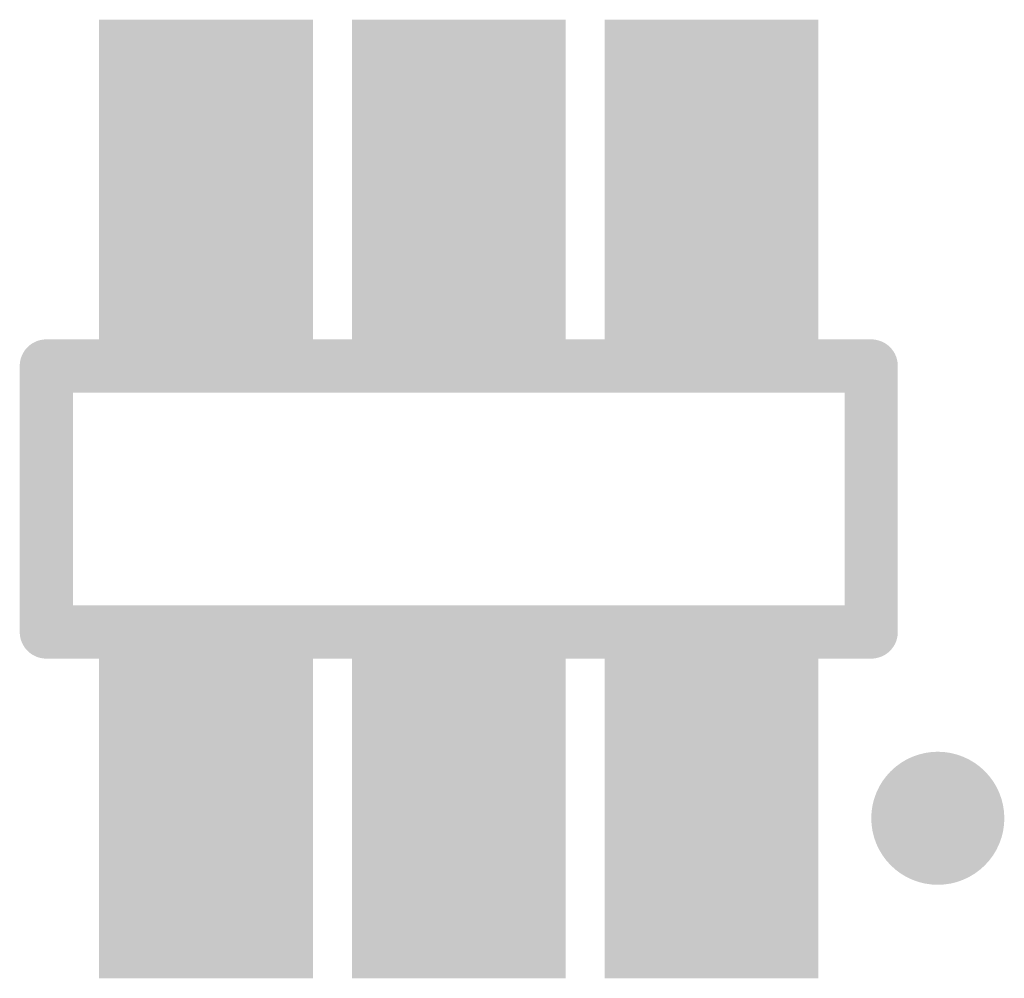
# Model space of a CAD drawing. Header units: millimetres. Extents: x 33.87 to 37.23, y 19.07 to 21.28.
# Tile 6 of 9: x 35.76 to 35.9, y 19.86 to 20. Entities that reach past the tile are written whole.
import ezdxf

# ---------------------------------------------------------------- set-up
doc = ezdxf.new("R2010")
doc.units = ezdxf.units.MM
doc.header["$MEASUREMENT"] = 0
for name, color, linetype in [('BottomLayer', 5, 'Continuous'), ('BottomOverlay', 54, 'Continuous'), ('BottomPaste', 16, 'Continuous'), ('BottomSolder', 6, 'Continuous')]:
    doc.layers.add(name, color=color, linetype=linetype)

# ---------------------------------------------------------------- blocks, each defined once
blk = doc.blocks.new('SOT_23_6_B_45')
at = {"layer": 'BottomLayer'}
for points in [[(-0.06693, 0.04921), (-0.06693, 0.02559), (-0.02756, 0.04921), (-0.02756, 0.02559)], [(0.02756, 0.04921), (0.02756, 0.02559), (0.06693, 0.04921), (0.06693, 0.02559)], [(-0.06693, 0.01181), (-0.06693, -0.01181), (-0.02756, 0.01181), (-0.02756, -0.01181)], [(0.02756, 0.01181), (0.02756, -0.01181), (0.06693, 0.01181), (0.06693, -0.01181)], [(-0.06693, -0.02559), (-0.06693, -0.04921), (-0.02756, -0.02559), (-0.02756, -0.04921)], [(0.02756, -0.02559), (0.02756, -0.04921), (0.06693, -0.02559), (0.06693, -0.04921)]]:
    blk.add_solid(points, dxfattribs=at)
at = {"layer": 'BottomOverlay', "const_width": 0.00787}
for points in [[(-0.01968, 0.06102), (-0.01968, -0.06102)], [(-0.01968, 0.06102), (0.01969, 0.06102)], [(0.01969, 0.06102), (0.01969, -0.06102)], [(-0.01968, -0.06102), (0.01969, -0.06102)]]:
    blk.add_lwpolyline(points, dxfattribs=at)
at = {"layer": 'BottomOverlay'}
for points, const_width in [([(-0.02165, 0.06102, 1), (-0.01772, 0.06102, 1)], 0.00394), ([(-0.02165, 0.06102, 1), (-0.01772, 0.06102, 1)], 0.00394), ([(0.01772, 0.06102, 1), (0.02165, 0.06102, 1)], 0.00394), ([(0.01772, 0.06102, 1), (0.02165, 0.06102, 1)], 0.00394), ([(-0.02165, -0.06102, 1), (-0.01772, -0.06102, 1)], 0.00394), ([(-0.02165, -0.06102, 1), (-0.01772, -0.06102, 1)], 0.00394), ([(0.01772, -0.06102, 1), (0.02165, -0.06102, 1)], 0.00394), ([(0.01772, -0.06102, 1), (0.02165, -0.06102, 1)], 0.00394), ([(-0.04232, -0.07087, 1), (-0.05217, -0.07087, 1)], 0.00984), ([(-0.05463, -0.07087, 1), (-0.0497, -0.07087, 1)], 0.00492), ([(-0.04478, -0.07087, 1), (-0.03986, -0.07087, 1)], 0.00492)]:
    blk.add_lwpolyline(points, format="xyb", close=True, dxfattribs=dict(at, const_width=const_width))
at = {"layer": 'BottomPaste'}
for points in [[(-0.06693, 0.04921), (-0.06693, 0.02559), (-0.02756, 0.04921), (-0.02756, 0.02559)], [(0.02756, 0.04921), (0.02756, 0.02559), (0.06693, 0.04921), (0.06693, 0.02559)], [(-0.06693, 0.01181), (-0.06693, -0.01181), (-0.02756, 0.01181), (-0.02756, -0.01181)], [(0.02756, 0.01181), (0.02756, -0.01181), (0.06693, 0.01181), (0.06693, -0.01181)], [(-0.06693, -0.02559), (-0.06693, -0.04921), (-0.02756, -0.02559), (-0.02756, -0.04921)], [(0.02756, -0.02559), (0.02756, -0.04921), (0.06693, -0.02559), (0.06693, -0.04921)]]:
    blk.add_solid(points, dxfattribs=at)
at = {"layer": 'BottomSolder'}
for points in [[(-0.07093, 0.05321), (-0.07093, 0.02159), (-0.02356, 0.05321), (-0.02356, 0.02159)], [(0.02356, 0.05321), (0.02356, 0.02159), (0.07093, 0.05321), (0.07093, 0.02159)], [(-0.07093, 0.01581), (-0.07093, -0.01581), (-0.02356, 0.01581), (-0.02356, -0.01581)], [(0.02356, 0.01581), (0.02356, -0.01581), (0.07093, 0.01581), (0.07093, -0.01581)], [(-0.07093, -0.02159), (-0.07093, -0.05321), (-0.02356, -0.02159), (-0.02356, -0.05321)], [(0.02356, -0.02159), (0.02356, -0.05321), (0.07093, -0.02159), (0.07093, -0.05321)]]:
    blk.add_solid(points, dxfattribs=at)

msp = doc.modelspace()

# ---------------------------------------------------------------- block references
at = {"rotation": 89.99999999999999}
msp.add_blockref('SOT_23_6_B_45', (35.823, 19.93), dxfattribs=at)

doc.saveas('drawing.dxf')
